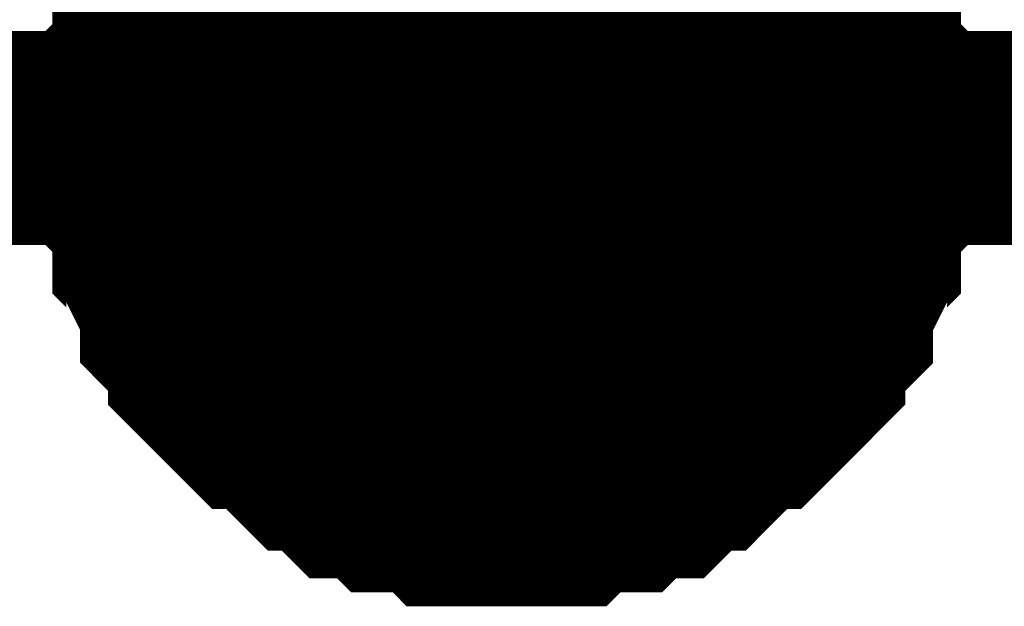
# Model space of a CAD drawing. Header units: inches. Extents: x 0 to 292, y 0 to 193.
# Tile 105 of 256: x 53.209 to 54.59, y 128.881 to 129.704. Entities that reach past the tile are written whole.
import ezdxf

# ---------------------------------------------------------------- set-up
doc = ezdxf.new("R2010")
doc.units = ezdxf.units.IN
doc.layers.add('Sheet', color=255, linetype='Continuous')

msp = doc.modelspace()

# ---------------------------------------------------------------- linework, layer by layer
at = {"layer": 'Sheet'}
for points in [[(39.1623, 149.5163, 0.2997, 0.2997, 0), (47.287, 149.5163, 0.2997, 0.2997, 0), (47.287, 129.5379, 0.2997, 0.2997, 0), (53.892, 129.5379, 0.2997, 0.2997, 0), (74.4668, 129.5379, 0.2997, 0.2997, 0), (90.0343, 129.5379, 0.2997, 0.2997, 0), (138.9579, 129.5379, 0.2997, 0.2997, 0), (164.3452, 129.5379, 0.2997, 0.2997, 0), (184.9005, 129.5379, 0.2997, 0.2997, 0), (201.6566, 129.5379, 0.2997, 0.2997, 0), (223.2445, 129.5379, 0.2997, 0.2997, 0), (248.2811, 129.5379, 0.2997, 0.2997, 0), (264.8812, 129.5379, 0.2997, 0.2997, 0), (264.8812, 138.5234, 0.2997, 0.2997, 0)], [(53.892, 133.5921, 0.2997, 0.2997, 0), (53.892, 129.5379, 0.2997, 0.2997, 0)], [(53.3854, 129.5379, 0.2997, 0.2997, 0), (53.3854, 129.5574, 0.2997, 0.2997, 0), (53.3854, 129.5964, 0.2997, 0.2997, 0), (53.3854, 129.6159, 0.2997, 0.2997, 0), (53.4049, 129.6354, 0.2997, 0.2997, 0), (53.4049, 129.6549, 0.2997, 0.2997, 0), (53.4049, 129.6939, 0.2997, 0.2997, 0), (53.4244, 129.7134, 0.2997, 0.2997, 0), (53.4244, 129.7329, 0.2997, 0.2997, 0), (53.4439, 129.7524, 0.2997, 0.2997, 0), (53.4439, 129.7718, 0.2997, 0.2997, 0), (53.4633, 129.7913, 0.2997, 0.2997, 0), (53.4828, 129.8108, 0.2997, 0.2997, 0), (53.4828, 129.8303, 0.2997, 0.2997, 0), (53.5023, 129.8498, 0.2997, 0.2997, 0), (53.5218, 129.8693, 0.2997, 0.2997, 0)], [(53.3854, 129.5379, 0.2997, 0.2997, 0), (53.3854, 129.5574, 0.2997, 0.2997, 0), (53.3854, 129.5964, 0.2997, 0.2997, 0), (53.3854, 129.6159, 0.2997, 0.2997, 0), (53.4049, 129.6354, 0.2997, 0.2997, 0), (53.4049, 129.6549, 0.2997, 0.2997, 0), (53.4049, 129.6939, 0.2997, 0.2997, 0), (53.4244, 129.7134, 0.2997, 0.2997, 0), (53.4244, 129.7329, 0.2997, 0.2997, 0), (53.4439, 129.7524, 0.2997, 0.2997, 0), (53.4439, 129.7718, 0.2997, 0.2997, 0), (53.4633, 129.7913, 0.2997, 0.2997, 0), (53.4828, 129.8108, 0.2997, 0.2997, 0), (53.4828, 129.8303, 0.2997, 0.2997, 0), (53.5023, 129.8498, 0.2997, 0.2997, 0), (53.5218, 129.8693, 0.2997, 0.2997, 0)], [(53.3854, 129.5379, 0.2997, 0.2997, 0), (53.3854, 129.5574, 0.2997, 0.2997, 0), (53.3854, 129.5964, 0.2997, 0.2997, 0), (53.3854, 129.6159, 0.2997, 0.2997, 0), (53.4049, 129.6354, 0.2997, 0.2997, 0), (53.4049, 129.6549, 0.2997, 0.2997, 0), (53.4049, 129.6939, 0.2997, 0.2997, 0), (53.4244, 129.7134, 0.2997, 0.2997, 0), (53.4244, 129.7329, 0.2997, 0.2997, 0), (53.4439, 129.7524, 0.2997, 0.2997, 0), (53.4439, 129.7718, 0.2997, 0.2997, 0), (53.4633, 129.7913, 0.2997, 0.2997, 0), (53.4828, 129.8108, 0.2997, 0.2997, 0), (53.4828, 129.8303, 0.2997, 0.2997, 0), (53.5023, 129.8498, 0.2997, 0.2997, 0), (53.5218, 129.8693, 0.2997, 0.2997, 0)], [(53.3854, 129.5379, 0.2997, 0.2997, 0), (53.3854, 129.5574, 0.2997, 0.2997, 0), (53.3854, 129.5964, 0.2997, 0.2997, 0), (53.3854, 129.6159, 0.2997, 0.2997, 0), (53.4049, 129.6354, 0.2997, 0.2997, 0), (53.4049, 129.6549, 0.2997, 0.2997, 0), (53.4049, 129.6939, 0.2997, 0.2997, 0), (53.4244, 129.7134, 0.2997, 0.2997, 0), (53.4244, 129.7329, 0.2997, 0.2997, 0), (53.4439, 129.7524, 0.2997, 0.2997, 0), (53.4439, 129.7718, 0.2997, 0.2997, 0), (53.4633, 129.7913, 0.2997, 0.2997, 0), (53.4828, 129.8108, 0.2997, 0.2997, 0), (53.4828, 129.8303, 0.2997, 0.2997, 0), (53.5023, 129.8498, 0.2997, 0.2997, 0), (53.5218, 129.8693, 0.2997, 0.2997, 0)], [(54.2622, 129.8693, 0.2997, 0.2997, 0), (54.2817, 129.8498, 0.2997, 0.2997, 0), (54.3011, 129.8303, 0.2997, 0.2997, 0), (54.3011, 129.8108, 0.2997, 0.2997, 0), (54.3206, 129.7913, 0.2997, 0.2997, 0), (54.3401, 129.7718, 0.2997, 0.2997, 0), (54.3401, 129.7524, 0.2997, 0.2997, 0), (54.3596, 129.7329, 0.2997, 0.2997, 0), (54.3596, 129.7134, 0.2997, 0.2997, 0), (54.3791, 129.6939, 0.2997, 0.2997, 0), (54.3791, 129.6549, 0.2997, 0.2997, 0), (54.3791, 129.6354, 0.2997, 0.2997, 0), (54.3986, 129.6159, 0.2997, 0.2997, 0), (54.3986, 129.5964, 0.2997, 0.2997, 0), (54.3986, 129.5574, 0.2997, 0.2997, 0), (54.3986, 129.5379, 0.2997, 0.2997, 0)], [(54.2622, 129.8693, 0.2997, 0.2997, 0), (54.2817, 129.8498, 0.2997, 0.2997, 0), (54.3011, 129.8303, 0.2997, 0.2997, 0), (54.3011, 129.8108, 0.2997, 0.2997, 0), (54.3206, 129.7913, 0.2997, 0.2997, 0), (54.3401, 129.7718, 0.2997, 0.2997, 0), (54.3401, 129.7524, 0.2997, 0.2997, 0), (54.3596, 129.7329, 0.2997, 0.2997, 0), (54.3596, 129.7134, 0.2997, 0.2997, 0), (54.3791, 129.6939, 0.2997, 0.2997, 0), (54.3791, 129.6549, 0.2997, 0.2997, 0), (54.3791, 129.6354, 0.2997, 0.2997, 0), (54.3986, 129.6159, 0.2997, 0.2997, 0), (54.3986, 129.5964, 0.2997, 0.2997, 0), (54.3986, 129.5574, 0.2997, 0.2997, 0), (54.3986, 129.5379, 0.2997, 0.2997, 0)], [(54.2622, 129.8693, 0.2997, 0.2997, 0), (54.2817, 129.8498, 0.2997, 0.2997, 0), (54.3011, 129.8303, 0.2997, 0.2997, 0), (54.3011, 129.8108, 0.2997, 0.2997, 0), (54.3206, 129.7913, 0.2997, 0.2997, 0), (54.3401, 129.7718, 0.2997, 0.2997, 0), (54.3401, 129.7524, 0.2997, 0.2997, 0), (54.3596, 129.7329, 0.2997, 0.2997, 0), (54.3596, 129.7134, 0.2997, 0.2997, 0), (54.3791, 129.6939, 0.2997, 0.2997, 0), (54.3791, 129.6549, 0.2997, 0.2997, 0), (54.3791, 129.6354, 0.2997, 0.2997, 0), (54.3986, 129.6159, 0.2997, 0.2997, 0), (54.3986, 129.5964, 0.2997, 0.2997, 0), (54.3986, 129.5574, 0.2997, 0.2997, 0), (54.3986, 129.5379, 0.2997, 0.2997, 0)], [(54.2622, 129.8693, 0.2997, 0.2997, 0), (54.2817, 129.8498, 0.2997, 0.2997, 0), (54.3011, 129.8303, 0.2997, 0.2997, 0), (54.3011, 129.8108, 0.2997, 0.2997, 0), (54.3206, 129.7913, 0.2997, 0.2997, 0), (54.3401, 129.7718, 0.2997, 0.2997, 0), (54.3401, 129.7524, 0.2997, 0.2997, 0), (54.3596, 129.7329, 0.2997, 0.2997, 0), (54.3596, 129.7134, 0.2997, 0.2997, 0), (54.3791, 129.6939, 0.2997, 0.2997, 0), (54.3791, 129.6549, 0.2997, 0.2997, 0), (54.3791, 129.6354, 0.2997, 0.2997, 0), (54.3986, 129.6159, 0.2997, 0.2997, 0), (54.3986, 129.5964, 0.2997, 0.2997, 0), (54.3986, 129.5574, 0.2997, 0.2997, 0), (54.3986, 129.5379, 0.2997, 0.2997, 0)], [(53.3854, 129.5379, 0.0991, 0.0991, 0), (53.3854, 129.5574, 0.0991, 0.0991, 0), (53.3854, 129.5964, 0.0991, 0.0991, 0), (53.3854, 129.6159, 0.0991, 0.0991, 0), (53.4049, 129.6354, 0.0991, 0.0991, 0), (53.4049, 129.6549, 0.0991, 0.0991, 0), (53.4049, 129.6939, 0.0991, 0.0991, 0), (53.4244, 129.7134, 0.0991, 0.0991, 0), (53.4244, 129.7329, 0.0991, 0.0991, 0), (53.4439, 129.7524, 0.0991, 0.0991, 0), (53.4439, 129.7718, 0.0991, 0.0991, 0)], [(53.3854, 129.5379, 0.0991, 0.0991, 0), (53.3854, 129.5574, 0.0991, 0.0991, 0), (53.3854, 129.5964, 0.0991, 0.0991, 0), (53.3854, 129.6159, 0.0991, 0.0991, 0), (53.4049, 129.6354, 0.0991, 0.0991, 0), (53.4049, 129.6549, 0.0991, 0.0991, 0), (53.4049, 129.6939, 0.0991, 0.0991, 0), (53.4244, 129.7134, 0.0991, 0.0991, 0), (53.4244, 129.7329, 0.0991, 0.0991, 0), (53.4439, 129.7524, 0.0991, 0.0991, 0), (53.4439, 129.7718, 0.0991, 0.0991, 0)], [(53.3854, 129.5379, 0.0991, 0.0991, 0), (53.3854, 129.5574, 0.0991, 0.0991, 0), (53.3854, 129.5964, 0.0991, 0.0991, 0), (53.3854, 129.6159, 0.0991, 0.0991, 0), (53.4049, 129.6354, 0.0991, 0.0991, 0), (53.4049, 129.6549, 0.0991, 0.0991, 0), (53.4049, 129.6939, 0.0991, 0.0991, 0), (53.4244, 129.7134, 0.0991, 0.0991, 0), (53.4244, 129.7329, 0.0991, 0.0991, 0), (53.4439, 129.7524, 0.0991, 0.0991, 0), (53.4439, 129.7718, 0.0991, 0.0991, 0)], [(53.3854, 129.5379, 0.0991, 0.0991, 0), (53.3854, 129.5574, 0.0991, 0.0991, 0), (53.3854, 129.5964, 0.0991, 0.0991, 0), (53.3854, 129.6159, 0.0991, 0.0991, 0), (53.4049, 129.6354, 0.0991, 0.0991, 0), (53.4049, 129.6549, 0.0991, 0.0991, 0), (53.4049, 129.6939, 0.0991, 0.0991, 0), (53.4244, 129.7134, 0.0991, 0.0991, 0), (53.4244, 129.7329, 0.0991, 0.0991, 0), (53.4439, 129.7524, 0.0991, 0.0991, 0), (53.4439, 129.7718, 0.0991, 0.0991, 0)], [(54.3401, 129.7718, 0.0991, 0.0991, 0), (54.3401, 129.7524, 0.0991, 0.0991, 0), (54.3596, 129.7329, 0.0991, 0.0991, 0), (54.3596, 129.7134, 0.0991, 0.0991, 0), (54.3791, 129.6939, 0.0991, 0.0991, 0), (54.3791, 129.6549, 0.0991, 0.0991, 0), (54.3791, 129.6354, 0.0991, 0.0991, 0), (54.3986, 129.6159, 0.0991, 0.0991, 0), (54.3986, 129.5964, 0.0991, 0.0991, 0), (54.3986, 129.5574, 0.0991, 0.0991, 0), (54.3986, 129.5379, 0.0991, 0.0991, 0)], [(54.3401, 129.7718, 0.0991, 0.0991, 0), (54.3401, 129.7524, 0.0991, 0.0991, 0), (54.3596, 129.7329, 0.0991, 0.0991, 0), (54.3596, 129.7134, 0.0991, 0.0991, 0), (54.3791, 129.6939, 0.0991, 0.0991, 0), (54.3791, 129.6549, 0.0991, 0.0991, 0), (54.3791, 129.6354, 0.0991, 0.0991, 0), (54.3986, 129.6159, 0.0991, 0.0991, 0), (54.3986, 129.5964, 0.0991, 0.0991, 0), (54.3986, 129.5574, 0.0991, 0.0991, 0), (54.3986, 129.5379, 0.0991, 0.0991, 0)], [(54.3401, 129.7718, 0.0991, 0.0991, 0), (54.3401, 129.7524, 0.0991, 0.0991, 0), (54.3596, 129.7329, 0.0991, 0.0991, 0), (54.3596, 129.7134, 0.0991, 0.0991, 0), (54.3791, 129.6939, 0.0991, 0.0991, 0), (54.3791, 129.6549, 0.0991, 0.0991, 0), (54.3791, 129.6354, 0.0991, 0.0991, 0), (54.3986, 129.6159, 0.0991, 0.0991, 0), (54.3986, 129.5964, 0.0991, 0.0991, 0), (54.3986, 129.5574, 0.0991, 0.0991, 0), (54.3986, 129.5379, 0.0991, 0.0991, 0)], [(54.3401, 129.7718, 0.0991, 0.0991, 0), (54.3401, 129.7524, 0.0991, 0.0991, 0), (54.3596, 129.7329, 0.0991, 0.0991, 0), (54.3596, 129.7134, 0.0991, 0.0991, 0), (54.3791, 129.6939, 0.0991, 0.0991, 0), (54.3791, 129.6549, 0.0991, 0.0991, 0), (54.3791, 129.6354, 0.0991, 0.0991, 0), (54.3986, 129.6159, 0.0991, 0.0991, 0), (54.3986, 129.5964, 0.0991, 0.0991, 0), (54.3986, 129.5574, 0.0991, 0.0991, 0), (54.3986, 129.5379, 0.0991, 0.0991, 0)], [(53.892, 129.0312, 0.2997, 0.2997, 0), (53.8725, 129.0312, 0.2997, 0.2997, 0), (53.8335, 129.0312, 0.2997, 0.2997, 0), (53.814, 129.0312, 0.2997, 0.2997, 0), (53.7946, 129.0507, 0.2997, 0.2997, 0), (53.7751, 129.0507, 0.2997, 0.2997, 0), (53.7361, 129.0507, 0.2997, 0.2997, 0), (53.7166, 129.0702, 0.2997, 0.2997, 0), (53.6971, 129.0702, 0.2997, 0.2997, 0), (53.6777, 129.0702, 0.2997, 0.2997, 0), (53.6582, 129.0897, 0.2997, 0.2997, 0), (53.6387, 129.1091, 0.2997, 0.2997, 0), (53.6192, 129.1091, 0.2997, 0.2997, 0), (53.5997, 129.1286, 0.2997, 0.2997, 0), (53.5802, 129.1481, 0.2997, 0.2997, 0), (53.5608, 129.1676, 0.2997, 0.2997, 0), (53.5413, 129.1676, 0.2997, 0.2997, 0), (53.5218, 129.1871, 0.2997, 0.2997, 0), (53.5023, 129.2066, 0.2997, 0.2997, 0), (53.4828, 129.2261, 0.2997, 0.2997, 0), (53.4828, 129.2456, 0.2997, 0.2997, 0), (53.4633, 129.2651, 0.2997, 0.2997, 0), (53.4439, 129.2846, 0.2997, 0.2997, 0), (53.4439, 129.3041, 0.2997, 0.2997, 0), (53.4244, 129.343, 0.2997, 0.2997, 0), (53.4244, 129.3625, 0.2997, 0.2997, 0), (53.4049, 129.382, 0.2997, 0.2997, 0), (53.4049, 129.4015, 0.2997, 0.2997, 0), (53.4049, 129.4405, 0.2997, 0.2997, 0), (53.3854, 129.46, 0.2997, 0.2997, 0), (53.3854, 129.4795, 0.2997, 0.2997, 0), (53.3854, 129.5185, 0.2997, 0.2997, 0), (53.3854, 129.5379, 0.2997, 0.2997, 0)], [(53.3854, 129.5379, 0.2997, 0.2997, 0), (53.3854, 129.5379, 0.2997, 0.2997, 0)], [(53.892, 129.0312, 0.2997, 0.2997, 0), (53.8725, 129.0312, 0.2997, 0.2997, 0), (53.8335, 129.0312, 0.2997, 0.2997, 0), (53.814, 129.0312, 0.2997, 0.2997, 0), (53.7946, 129.0507, 0.2997, 0.2997, 0), (53.7751, 129.0507, 0.2997, 0.2997, 0), (53.7361, 129.0507, 0.2997, 0.2997, 0), (53.7166, 129.0702, 0.2997, 0.2997, 0), (53.6971, 129.0702, 0.2997, 0.2997, 0), (53.6777, 129.0702, 0.2997, 0.2997, 0), (53.6582, 129.0897, 0.2997, 0.2997, 0), (53.6387, 129.1091, 0.2997, 0.2997, 0), (53.6192, 129.1091, 0.2997, 0.2997, 0), (53.5997, 129.1286, 0.2997, 0.2997, 0), (53.5802, 129.1481, 0.2997, 0.2997, 0), (53.5608, 129.1676, 0.2997, 0.2997, 0), (53.5413, 129.1676, 0.2997, 0.2997, 0), (53.5218, 129.1871, 0.2997, 0.2997, 0), (53.5023, 129.2066, 0.2997, 0.2997, 0), (53.4828, 129.2261, 0.2997, 0.2997, 0), (53.4828, 129.2456, 0.2997, 0.2997, 0), (53.4633, 129.2651, 0.2997, 0.2997, 0), (53.4439, 129.2846, 0.2997, 0.2997, 0), (53.4439, 129.3041, 0.2997, 0.2997, 0), (53.4244, 129.343, 0.2997, 0.2997, 0), (53.4244, 129.3625, 0.2997, 0.2997, 0), (53.4049, 129.382, 0.2997, 0.2997, 0), (53.4049, 129.4015, 0.2997, 0.2997, 0), (53.4049, 129.4405, 0.2997, 0.2997, 0), (53.3854, 129.46, 0.2997, 0.2997, 0), (53.3854, 129.4795, 0.2997, 0.2997, 0), (53.3854, 129.5185, 0.2997, 0.2997, 0), (53.3854, 129.5379, 0.2997, 0.2997, 0)], [(53.3854, 129.5379, 0.2997, 0.2997, 0), (53.3854, 129.5379, 0.2997, 0.2997, 0)], [(53.892, 129.0312, 0.2997, 0.2997, 0), (53.8725, 129.0312, 0.2997, 0.2997, 0), (53.8335, 129.0312, 0.2997, 0.2997, 0), (53.814, 129.0312, 0.2997, 0.2997, 0), (53.7946, 129.0507, 0.2997, 0.2997, 0), (53.7751, 129.0507, 0.2997, 0.2997, 0), (53.7361, 129.0507, 0.2997, 0.2997, 0), (53.7166, 129.0702, 0.2997, 0.2997, 0), (53.6971, 129.0702, 0.2997, 0.2997, 0), (53.6777, 129.0702, 0.2997, 0.2997, 0), (53.6582, 129.0897, 0.2997, 0.2997, 0), (53.6387, 129.1091, 0.2997, 0.2997, 0), (53.6192, 129.1091, 0.2997, 0.2997, 0), (53.5997, 129.1286, 0.2997, 0.2997, 0), (53.5802, 129.1481, 0.2997, 0.2997, 0), (53.5608, 129.1676, 0.2997, 0.2997, 0), (53.5413, 129.1676, 0.2997, 0.2997, 0), (53.5218, 129.1871, 0.2997, 0.2997, 0), (53.5023, 129.2066, 0.2997, 0.2997, 0), (53.4828, 129.2261, 0.2997, 0.2997, 0), (53.4828, 129.2456, 0.2997, 0.2997, 0), (53.4633, 129.2651, 0.2997, 0.2997, 0), (53.4439, 129.2846, 0.2997, 0.2997, 0), (53.4439, 129.3041, 0.2997, 0.2997, 0), (53.4244, 129.343, 0.2997, 0.2997, 0), (53.4244, 129.3625, 0.2997, 0.2997, 0), (53.4049, 129.382, 0.2997, 0.2997, 0), (53.4049, 129.4015, 0.2997, 0.2997, 0), (53.4049, 129.4405, 0.2997, 0.2997, 0), (53.3854, 129.46, 0.2997, 0.2997, 0), (53.3854, 129.4795, 0.2997, 0.2997, 0), (53.3854, 129.5185, 0.2997, 0.2997, 0), (53.3854, 129.5379, 0.2997, 0.2997, 0)], [(53.3854, 129.5379, 0.2997, 0.2997, 0), (53.3854, 129.5379, 0.2997, 0.2997, 0)], [(53.892, 129.0312, 0.2997, 0.2997, 0), (53.8725, 129.0312, 0.2997, 0.2997, 0), (53.8335, 129.0312, 0.2997, 0.2997, 0), (53.814, 129.0312, 0.2997, 0.2997, 0), (53.7946, 129.0507, 0.2997, 0.2997, 0), (53.7751, 129.0507, 0.2997, 0.2997, 0), (53.7361, 129.0507, 0.2997, 0.2997, 0), (53.7166, 129.0702, 0.2997, 0.2997, 0), (53.6971, 129.0702, 0.2997, 0.2997, 0), (53.6777, 129.0702, 0.2997, 0.2997, 0), (53.6582, 129.0897, 0.2997, 0.2997, 0), (53.6387, 129.1091, 0.2997, 0.2997, 0), (53.6192, 129.1091, 0.2997, 0.2997, 0), (53.5997, 129.1286, 0.2997, 0.2997, 0), (53.5802, 129.1481, 0.2997, 0.2997, 0), (53.5608, 129.1676, 0.2997, 0.2997, 0), (53.5413, 129.1676, 0.2997, 0.2997, 0), (53.5218, 129.1871, 0.2997, 0.2997, 0), (53.5023, 129.2066, 0.2997, 0.2997, 0), (53.4828, 129.2261, 0.2997, 0.2997, 0), (53.4828, 129.2456, 0.2997, 0.2997, 0), (53.4633, 129.2651, 0.2997, 0.2997, 0), (53.4439, 129.2846, 0.2997, 0.2997, 0), (53.4439, 129.3041, 0.2997, 0.2997, 0), (53.4244, 129.343, 0.2997, 0.2997, 0), (53.4244, 129.3625, 0.2997, 0.2997, 0), (53.4049, 129.382, 0.2997, 0.2997, 0), (53.4049, 129.4015, 0.2997, 0.2997, 0), (53.4049, 129.4405, 0.2997, 0.2997, 0), (53.3854, 129.46, 0.2997, 0.2997, 0), (53.3854, 129.4795, 0.2997, 0.2997, 0), (53.3854, 129.5185, 0.2997, 0.2997, 0), (53.3854, 129.5379, 0.2997, 0.2997, 0)], [(53.3854, 129.5379, 0.2997, 0.2997, 0), (53.3854, 129.5379, 0.2997, 0.2997, 0)], [(54.3986, 129.5379, 0.2997, 0.2997, 0), (54.3986, 129.5185, 0.2997, 0.2997, 0), (54.3986, 129.4795, 0.2997, 0.2997, 0), (54.3986, 129.46, 0.2997, 0.2997, 0), (54.3791, 129.4405, 0.2997, 0.2997, 0), (54.3791, 129.4015, 0.2997, 0.2997, 0), (54.3791, 129.382, 0.2997, 0.2997, 0), (54.3596, 129.3625, 0.2997, 0.2997, 0), (54.3596, 129.343, 0.2997, 0.2997, 0), (54.3401, 129.3041, 0.2997, 0.2997, 0), (54.3401, 129.2846, 0.2997, 0.2997, 0), (54.3206, 129.2651, 0.2997, 0.2997, 0), (54.3011, 129.2456, 0.2997, 0.2997, 0), (54.3011, 129.2261, 0.2997, 0.2997, 0), (54.2817, 129.2066, 0.2997, 0.2997, 0), (54.2622, 129.1871, 0.2997, 0.2997, 0), (54.2427, 129.1676, 0.2997, 0.2997, 0), (54.2232, 129.1676, 0.2997, 0.2997, 0), (54.2037, 129.1481, 0.2997, 0.2997, 0), (54.1842, 129.1286, 0.2997, 0.2997, 0), (54.1648, 129.1091, 0.2997, 0.2997, 0), (54.1453, 129.1091, 0.2997, 0.2997, 0), (54.1258, 129.0897, 0.2997, 0.2997, 0), (54.1063, 129.0702, 0.2997, 0.2997, 0), (54.0868, 129.0702, 0.2997, 0.2997, 0), (54.0673, 129.0702, 0.2997, 0.2997, 0), (54.0479, 129.0507, 0.2997, 0.2997, 0), (54.0089, 129.0507, 0.2997, 0.2997, 0), (53.9894, 129.0507, 0.2997, 0.2997, 0), (53.9699, 129.0312, 0.2997, 0.2997, 0), (53.9504, 129.0312, 0.2997, 0.2997, 0), (53.9115, 129.0312, 0.2997, 0.2997, 0), (53.892, 129.0312, 0.2997, 0.2997, 0)], [(54.3986, 129.5379, 0.2997, 0.2997, 0), (54.3986, 129.5185, 0.2997, 0.2997, 0), (54.3986, 129.4795, 0.2997, 0.2997, 0), (54.3986, 129.46, 0.2997, 0.2997, 0), (54.3791, 129.4405, 0.2997, 0.2997, 0), (54.3791, 129.4015, 0.2997, 0.2997, 0), (54.3791, 129.382, 0.2997, 0.2997, 0), (54.3596, 129.3625, 0.2997, 0.2997, 0), (54.3596, 129.343, 0.2997, 0.2997, 0), (54.3401, 129.3041, 0.2997, 0.2997, 0), (54.3401, 129.2846, 0.2997, 0.2997, 0), (54.3206, 129.2651, 0.2997, 0.2997, 0), (54.3011, 129.2456, 0.2997, 0.2997, 0), (54.3011, 129.2261, 0.2997, 0.2997, 0), (54.2817, 129.2066, 0.2997, 0.2997, 0), (54.2622, 129.1871, 0.2997, 0.2997, 0), (54.2427, 129.1676, 0.2997, 0.2997, 0), (54.2232, 129.1676, 0.2997, 0.2997, 0), (54.2037, 129.1481, 0.2997, 0.2997, 0), (54.1842, 129.1286, 0.2997, 0.2997, 0), (54.1648, 129.1091, 0.2997, 0.2997, 0), (54.1453, 129.1091, 0.2997, 0.2997, 0), (54.1258, 129.0897, 0.2997, 0.2997, 0), (54.1063, 129.0702, 0.2997, 0.2997, 0), (54.0868, 129.0702, 0.2997, 0.2997, 0), (54.0673, 129.0702, 0.2997, 0.2997, 0), (54.0479, 129.0507, 0.2997, 0.2997, 0), (54.0089, 129.0507, 0.2997, 0.2997, 0), (53.9894, 129.0507, 0.2997, 0.2997, 0), (53.9699, 129.0312, 0.2997, 0.2997, 0), (53.9504, 129.0312, 0.2997, 0.2997, 0), (53.9115, 129.0312, 0.2997, 0.2997, 0), (53.892, 129.0312, 0.2997, 0.2997, 0)], [(54.3986, 129.5379, 0.2997, 0.2997, 0), (54.3986, 129.5185, 0.2997, 0.2997, 0), (54.3986, 129.4795, 0.2997, 0.2997, 0), (54.3986, 129.46, 0.2997, 0.2997, 0), (54.3791, 129.4405, 0.2997, 0.2997, 0), (54.3791, 129.4015, 0.2997, 0.2997, 0), (54.3791, 129.382, 0.2997, 0.2997, 0), (54.3596, 129.3625, 0.2997, 0.2997, 0), (54.3596, 129.343, 0.2997, 0.2997, 0), (54.3401, 129.3041, 0.2997, 0.2997, 0), (54.3401, 129.2846, 0.2997, 0.2997, 0), (54.3206, 129.2651, 0.2997, 0.2997, 0), (54.3011, 129.2456, 0.2997, 0.2997, 0), (54.3011, 129.2261, 0.2997, 0.2997, 0), (54.2817, 129.2066, 0.2997, 0.2997, 0), (54.2622, 129.1871, 0.2997, 0.2997, 0), (54.2427, 129.1676, 0.2997, 0.2997, 0), (54.2232, 129.1676, 0.2997, 0.2997, 0), (54.2037, 129.1481, 0.2997, 0.2997, 0), (54.1842, 129.1286, 0.2997, 0.2997, 0), (54.1648, 129.1091, 0.2997, 0.2997, 0), (54.1453, 129.1091, 0.2997, 0.2997, 0), (54.1258, 129.0897, 0.2997, 0.2997, 0), (54.1063, 129.0702, 0.2997, 0.2997, 0), (54.0868, 129.0702, 0.2997, 0.2997, 0), (54.0673, 129.0702, 0.2997, 0.2997, 0), (54.0479, 129.0507, 0.2997, 0.2997, 0), (54.0089, 129.0507, 0.2997, 0.2997, 0), (53.9894, 129.0507, 0.2997, 0.2997, 0), (53.9699, 129.0312, 0.2997, 0.2997, 0), (53.9504, 129.0312, 0.2997, 0.2997, 0), (53.9115, 129.0312, 0.2997, 0.2997, 0), (53.892, 129.0312, 0.2997, 0.2997, 0)], [(54.3986, 129.5379, 0.2997, 0.2997, 0), (54.3986, 129.5185, 0.2997, 0.2997, 0), (54.3986, 129.4795, 0.2997, 0.2997, 0), (54.3986, 129.46, 0.2997, 0.2997, 0), (54.3791, 129.4405, 0.2997, 0.2997, 0), (54.3791, 129.4015, 0.2997, 0.2997, 0), (54.3791, 129.382, 0.2997, 0.2997, 0), (54.3596, 129.3625, 0.2997, 0.2997, 0), (54.3596, 129.343, 0.2997, 0.2997, 0), (54.3401, 129.3041, 0.2997, 0.2997, 0), (54.3401, 129.2846, 0.2997, 0.2997, 0), (54.3206, 129.2651, 0.2997, 0.2997, 0), (54.3011, 129.2456, 0.2997, 0.2997, 0), (54.3011, 129.2261, 0.2997, 0.2997, 0), (54.2817, 129.2066, 0.2997, 0.2997, 0), (54.2622, 129.1871, 0.2997, 0.2997, 0), (54.2427, 129.1676, 0.2997, 0.2997, 0), (54.2232, 129.1676, 0.2997, 0.2997, 0), (54.2037, 129.1481, 0.2997, 0.2997, 0), (54.1842, 129.1286, 0.2997, 0.2997, 0), (54.1648, 129.1091, 0.2997, 0.2997, 0), (54.1453, 129.1091, 0.2997, 0.2997, 0), (54.1258, 129.0897, 0.2997, 0.2997, 0), (54.1063, 129.0702, 0.2997, 0.2997, 0), (54.0868, 129.0702, 0.2997, 0.2997, 0), (54.0673, 129.0702, 0.2997, 0.2997, 0), (54.0479, 129.0507, 0.2997, 0.2997, 0), (54.0089, 129.0507, 0.2997, 0.2997, 0), (53.9894, 129.0507, 0.2997, 0.2997, 0), (53.9699, 129.0312, 0.2997, 0.2997, 0), (53.9504, 129.0312, 0.2997, 0.2997, 0), (53.9115, 129.0312, 0.2997, 0.2997, 0), (53.892, 129.0312, 0.2997, 0.2997, 0)], [(54.3986, 129.5379, 0.2997, 0.2997, 0), (54.3986, 129.5379, 0.2997, 0.2997, 0), (54.3986, 129.5379, 0.2997, 0.2997, 0), (54.3986, 129.5379, 0.2997, 0.2997, 0), (54.3986, 129.5379, 0.2997, 0.2997, 0), (54.3986, 129.5379, 0.2997, 0.2997, 0), (54.3986, 129.5379, 0.2997, 0.2997, 0), (54.3986, 129.5379, 0.2997, 0.2997, 0), (54.3986, 129.5379, 0.2997, 0.2997, 0), (54.3986, 129.5379, 0.2997, 0.2997, 0), (54.3986, 129.5379, 0.2997, 0.2997, 0), (54.3986, 129.5379, 0.2997, 0.2997, 0), (54.3986, 129.5379, 0.2997, 0.2997, 0), (54.3986, 129.5379, 0.2997, 0.2997, 0), (54.3986, 129.5379, 0.2997, 0.2997, 0), (54.3986, 129.5379, 0.2997, 0.2997, 0), (54.3986, 129.5379, 0.2997, 0.2997, 0), (54.3986, 129.5379, 0.2997, 0.2997, 0), (54.3986, 129.5379, 0.2997, 0.2997, 0), (54.3986, 129.5379, 0.2997, 0.2997, 0), (54.3986, 129.5379, 0.2997, 0.2997, 0), (54.3986, 129.5379, 0.2997, 0.2997, 0), (54.3986, 129.5379, 0.2997, 0.2997, 0), (54.3986, 129.5379, 0.2997, 0.2997, 0), (54.3986, 129.5379, 0.2997, 0.2997, 0), (54.3986, 129.5379, 0.2997, 0.2997, 0), (54.3986, 129.5379, 0.2997, 0.2997, 0), (54.3986, 129.5379, 0.2997, 0.2997, 0), (54.3986, 129.5379, 0.2997, 0.2997, 0), (54.3986, 129.5379, 0.2997, 0.2997, 0), (54.3986, 129.5379, 0.2997, 0.2997, 0), (54.3986, 129.5379, 0.2997, 0.2997, 0), (54.3986, 129.5379, 0.2997, 0.2997, 0)], [(54.3986, 129.5379, 0.2997, 0.2997, 0), (54.3986, 129.5379, 0.2997, 0.2997, 0)], [(54.3986, 129.5379, 0.2997, 0.2997, 0), (54.3986, 129.5379, 0.2997, 0.2997, 0), (54.3986, 129.5379, 0.2997, 0.2997, 0), (54.3986, 129.5379, 0.2997, 0.2997, 0), (54.3986, 129.5379, 0.2997, 0.2997, 0), (54.3986, 129.5379, 0.2997, 0.2997, 0), (54.3986, 129.5379, 0.2997, 0.2997, 0), (54.3986, 129.5379, 0.2997, 0.2997, 0), (54.3986, 129.5379, 0.2997, 0.2997, 0), (54.3986, 129.5379, 0.2997, 0.2997, 0), (54.3986, 129.5379, 0.2997, 0.2997, 0), (54.3986, 129.5379, 0.2997, 0.2997, 0), (54.3986, 129.5379, 0.2997, 0.2997, 0), (54.3986, 129.5379, 0.2997, 0.2997, 0), (54.3986, 129.5379, 0.2997, 0.2997, 0), (54.3986, 129.5379, 0.2997, 0.2997, 0), (54.3986, 129.5379, 0.2997, 0.2997, 0), (54.3986, 129.5379, 0.2997, 0.2997, 0), (54.3986, 129.5379, 0.2997, 0.2997, 0), (54.3986, 129.5379, 0.2997, 0.2997, 0), (54.3986, 129.5379, 0.2997, 0.2997, 0), (54.3986, 129.5379, 0.2997, 0.2997, 0), (54.3986, 129.5379, 0.2997, 0.2997, 0), (54.3986, 129.5379, 0.2997, 0.2997, 0), (54.3986, 129.5379, 0.2997, 0.2997, 0), (54.3986, 129.5379, 0.2997, 0.2997, 0), (54.3986, 129.5379, 0.2997, 0.2997, 0), (54.3986, 129.5379, 0.2997, 0.2997, 0), (54.3986, 129.5379, 0.2997, 0.2997, 0), (54.3986, 129.5379, 0.2997, 0.2997, 0), (54.3986, 129.5379, 0.2997, 0.2997, 0), (54.3986, 129.5379, 0.2997, 0.2997, 0), (54.3986, 129.5379, 0.2997, 0.2997, 0)], [(54.3986, 129.5379, 0.2997, 0.2997, 0), (54.3986, 129.5379, 0.2997, 0.2997, 0)], [(54.3986, 129.5379, 0.2997, 0.2997, 0), (54.3986, 129.5379, 0.2997, 0.2997, 0), (54.3986, 129.5379, 0.2997, 0.2997, 0), (54.3986, 129.5379, 0.2997, 0.2997, 0), (54.3986, 129.5379, 0.2997, 0.2997, 0), (54.3986, 129.5379, 0.2997, 0.2997, 0), (54.3986, 129.5379, 0.2997, 0.2997, 0), (54.3986, 129.5379, 0.2997, 0.2997, 0), (54.3986, 129.5379, 0.2997, 0.2997, 0), (54.3986, 129.5379, 0.2997, 0.2997, 0), (54.3986, 129.5379, 0.2997, 0.2997, 0), (54.3986, 129.5379, 0.2997, 0.2997, 0), (54.3986, 129.5379, 0.2997, 0.2997, 0), (54.3986, 129.5379, 0.2997, 0.2997, 0), (54.3986, 129.5379, 0.2997, 0.2997, 0), (54.3986, 129.5379, 0.2997, 0.2997, 0), (54.3986, 129.5379, 0.2997, 0.2997, 0), (54.3986, 129.5379, 0.2997, 0.2997, 0), (54.3986, 129.5379, 0.2997, 0.2997, 0), (54.3986, 129.5379, 0.2997, 0.2997, 0), (54.3986, 129.5379, 0.2997, 0.2997, 0), (54.3986, 129.5379, 0.2997, 0.2997, 0), (54.3986, 129.5379, 0.2997, 0.2997, 0), (54.3986, 129.5379, 0.2997, 0.2997, 0), (54.3986, 129.5379, 0.2997, 0.2997, 0), (54.3986, 129.5379, 0.2997, 0.2997, 0), (54.3986, 129.5379, 0.2997, 0.2997, 0), (54.3986, 129.5379, 0.2997, 0.2997, 0), (54.3986, 129.5379, 0.2997, 0.2997, 0), (54.3986, 129.5379, 0.2997, 0.2997, 0), (54.3986, 129.5379, 0.2997, 0.2997, 0), (54.3986, 129.5379, 0.2997, 0.2997, 0), (54.3986, 129.5379, 0.2997, 0.2997, 0)], [(54.3986, 129.5379, 0.2997, 0.2997, 0), (54.3986, 129.5379, 0.2997, 0.2997, 0)], [(54.3986, 129.5379, 0.2997, 0.2997, 0), (54.3986, 129.5379, 0.2997, 0.2997, 0), (54.3986, 129.5379, 0.2997, 0.2997, 0), (54.3986, 129.5379, 0.2997, 0.2997, 0), (54.3986, 129.5379, 0.2997, 0.2997, 0), (54.3986, 129.5379, 0.2997, 0.2997, 0), (54.3986, 129.5379, 0.2997, 0.2997, 0), (54.3986, 129.5379, 0.2997, 0.2997, 0), (54.3986, 129.5379, 0.2997, 0.2997, 0), (54.3986, 129.5379, 0.2997, 0.2997, 0), (54.3986, 129.5379, 0.2997, 0.2997, 0), (54.3986, 129.5379, 0.2997, 0.2997, 0), (54.3986, 129.5379, 0.2997, 0.2997, 0), (54.3986, 129.5379, 0.2997, 0.2997, 0), (54.3986, 129.5379, 0.2997, 0.2997, 0), (54.3986, 129.5379, 0.2997, 0.2997, 0), (54.3986, 129.5379, 0.2997, 0.2997, 0), (54.3986, 129.5379, 0.2997, 0.2997, 0), (54.3986, 129.5379, 0.2997, 0.2997, 0), (54.3986, 129.5379, 0.2997, 0.2997, 0), (54.3986, 129.5379, 0.2997, 0.2997, 0), (54.3986, 129.5379, 0.2997, 0.2997, 0), (54.3986, 129.5379, 0.2997, 0.2997, 0), (54.3986, 129.5379, 0.2997, 0.2997, 0), (54.3986, 129.5379, 0.2997, 0.2997, 0), (54.3986, 129.5379, 0.2997, 0.2997, 0), (54.3986, 129.5379, 0.2997, 0.2997, 0), (54.3986, 129.5379, 0.2997, 0.2997, 0), (54.3986, 129.5379, 0.2997, 0.2997, 0), (54.3986, 129.5379, 0.2997, 0.2997, 0), (54.3986, 129.5379, 0.2997, 0.2997, 0), (54.3986, 129.5379, 0.2997, 0.2997, 0), (54.3986, 129.5379, 0.2997, 0.2997, 0)], [(54.3986, 129.5379, 0.2997, 0.2997, 0), (54.3986, 129.5379, 0.2997, 0.2997, 0)], [(53.892, 129.0312, 0.0991, 0.0991, 0), (53.8725, 129.0312, 0.0991, 0.0991, 0), (53.8335, 129.0312, 0.0991, 0.0991, 0), (53.814, 129.0312, 0.0991, 0.0991, 0), (53.7946, 129.0507, 0.0991, 0.0991, 0), (53.7751, 129.0507, 0.0991, 0.0991, 0), (53.7361, 129.0507, 0.0991, 0.0991, 0), (53.7166, 129.0702, 0.0991, 0.0991, 0), (53.6971, 129.0702, 0.0991, 0.0991, 0), (53.6777, 129.0702, 0.0991, 0.0991, 0), (53.6582, 129.0897, 0.0991, 0.0991, 0), (53.6387, 129.1091, 0.0991, 0.0991, 0), (53.6192, 129.1091, 0.0991, 0.0991, 0), (53.5997, 129.1286, 0.0991, 0.0991, 0), (53.5802, 129.1481, 0.0991, 0.0991, 0), (53.5608, 129.1676, 0.0991, 0.0991, 0), (53.5413, 129.1676, 0.0991, 0.0991, 0), (53.5218, 129.1871, 0.0991, 0.0991, 0), (53.5023, 129.2066, 0.0991, 0.0991, 0), (53.4828, 129.2261, 0.0991, 0.0991, 0), (53.4828, 129.2456, 0.0991, 0.0991, 0), (53.4633, 129.2651, 0.0991, 0.0991, 0), (53.4439, 129.2846, 0.0991, 0.0991, 0), (53.4439, 129.3041, 0.0991, 0.0991, 0), (53.4244, 129.343, 0.0991, 0.0991, 0), (53.4244, 129.3625, 0.0991, 0.0991, 0), (53.4049, 129.382, 0.0991, 0.0991, 0), (53.4049, 129.4015, 0.0991, 0.0991, 0), (53.4049, 129.4405, 0.0991, 0.0991, 0), (53.3854, 129.46, 0.0991, 0.0991, 0), (53.3854, 129.4795, 0.0991, 0.0991, 0), (53.3854, 129.5185, 0.0991, 0.0991, 0), (53.3854, 129.5379, 0.0991, 0.0991, 0)], [(53.3854, 129.5379, 0.0991, 0.0991, 0), (53.3854, 129.5379, 0.0991, 0.0991, 0)], [(53.892, 129.0312, 0.0991, 0.0991, 0), (53.8725, 129.0312, 0.0991, 0.0991, 0), (53.8335, 129.0312, 0.0991, 0.0991, 0), (53.814, 129.0312, 0.0991, 0.0991, 0), (53.7946, 129.0507, 0.0991, 0.0991, 0), (53.7751, 129.0507, 0.0991, 0.0991, 0), (53.7361, 129.0507, 0.0991, 0.0991, 0), (53.7166, 129.0702, 0.0991, 0.0991, 0), (53.6971, 129.0702, 0.0991, 0.0991, 0), (53.6777, 129.0702, 0.0991, 0.0991, 0), (53.6582, 129.0897, 0.0991, 0.0991, 0), (53.6387, 129.1091, 0.0991, 0.0991, 0), (53.6192, 129.1091, 0.0991, 0.0991, 0), (53.5997, 129.1286, 0.0991, 0.0991, 0), (53.5802, 129.1481, 0.0991, 0.0991, 0), (53.5608, 129.1676, 0.0991, 0.0991, 0), (53.5413, 129.1676, 0.0991, 0.0991, 0), (53.5218, 129.1871, 0.0991, 0.0991, 0), (53.5023, 129.2066, 0.0991, 0.0991, 0), (53.4828, 129.2261, 0.0991, 0.0991, 0), (53.4828, 129.2456, 0.0991, 0.0991, 0), (53.4633, 129.2651, 0.0991, 0.0991, 0), (53.4439, 129.2846, 0.0991, 0.0991, 0), (53.4439, 129.3041, 0.0991, 0.0991, 0), (53.4244, 129.343, 0.0991, 0.0991, 0), (53.4244, 129.3625, 0.0991, 0.0991, 0), (53.4049, 129.382, 0.0991, 0.0991, 0), (53.4049, 129.4015, 0.0991, 0.0991, 0), (53.4049, 129.4405, 0.0991, 0.0991, 0), (53.3854, 129.46, 0.0991, 0.0991, 0), (53.3854, 129.4795, 0.0991, 0.0991, 0), (53.3854, 129.5185, 0.0991, 0.0991, 0), (53.3854, 129.5379, 0.0991, 0.0991, 0)], [(53.3854, 129.5379, 0.0991, 0.0991, 0), (53.3854, 129.5379, 0.0991, 0.0991, 0)], [(53.892, 129.0312, 0.0991, 0.0991, 0), (53.8725, 129.0312, 0.0991, 0.0991, 0), (53.8335, 129.0312, 0.0991, 0.0991, 0), (53.814, 129.0312, 0.0991, 0.0991, 0), (53.7946, 129.0507, 0.0991, 0.0991, 0), (53.7751, 129.0507, 0.0991, 0.0991, 0), (53.7361, 129.0507, 0.0991, 0.0991, 0), (53.7166, 129.0702, 0.0991, 0.0991, 0), (53.6971, 129.0702, 0.0991, 0.0991, 0), (53.6777, 129.0702, 0.0991, 0.0991, 0), (53.6582, 129.0897, 0.0991, 0.0991, 0), (53.6387, 129.1091, 0.0991, 0.0991, 0), (53.6192, 129.1091, 0.0991, 0.0991, 0), (53.5997, 129.1286, 0.0991, 0.0991, 0), (53.5802, 129.1481, 0.0991, 0.0991, 0), (53.5608, 129.1676, 0.0991, 0.0991, 0), (53.5413, 129.1676, 0.0991, 0.0991, 0), (53.5218, 129.1871, 0.0991, 0.0991, 0), (53.5023, 129.2066, 0.0991, 0.0991, 0), (53.4828, 129.2261, 0.0991, 0.0991, 0), (53.4828, 129.2456, 0.0991, 0.0991, 0), (53.4633, 129.2651, 0.0991, 0.0991, 0), (53.4439, 129.2846, 0.0991, 0.0991, 0), (53.4439, 129.3041, 0.0991, 0.0991, 0), (53.4244, 129.343, 0.0991, 0.0991, 0), (53.4244, 129.3625, 0.0991, 0.0991, 0), (53.4049, 129.382, 0.0991, 0.0991, 0), (53.4049, 129.4015, 0.0991, 0.0991, 0), (53.4049, 129.4405, 0.0991, 0.0991, 0), (53.3854, 129.46, 0.0991, 0.0991, 0), (53.3854, 129.4795, 0.0991, 0.0991, 0), (53.3854, 129.5185, 0.0991, 0.0991, 0), (53.3854, 129.5379, 0.0991, 0.0991, 0)], [(53.3854, 129.5379, 0.0991, 0.0991, 0), (53.3854, 129.5379, 0.0991, 0.0991, 0)], [(53.892, 129.0312, 0.0991, 0.0991, 0), (53.8725, 129.0312, 0.0991, 0.0991, 0), (53.8335, 129.0312, 0.0991, 0.0991, 0), (53.814, 129.0312, 0.0991, 0.0991, 0), (53.7946, 129.0507, 0.0991, 0.0991, 0), (53.7751, 129.0507, 0.0991, 0.0991, 0), (53.7361, 129.0507, 0.0991, 0.0991, 0), (53.7166, 129.0702, 0.0991, 0.0991, 0), (53.6971, 129.0702, 0.0991, 0.0991, 0), (53.6777, 129.0702, 0.0991, 0.0991, 0), (53.6582, 129.0897, 0.0991, 0.0991, 0), (53.6387, 129.1091, 0.0991, 0.0991, 0), (53.6192, 129.1091, 0.0991, 0.0991, 0), (53.5997, 129.1286, 0.0991, 0.0991, 0), (53.5802, 129.1481, 0.0991, 0.0991, 0), (53.5608, 129.1676, 0.0991, 0.0991, 0), (53.5413, 129.1676, 0.0991, 0.0991, 0), (53.5218, 129.1871, 0.0991, 0.0991, 0), (53.5023, 129.2066, 0.0991, 0.0991, 0), (53.4828, 129.2261, 0.0991, 0.0991, 0), (53.4828, 129.2456, 0.0991, 0.0991, 0), (53.4633, 129.2651, 0.0991, 0.0991, 0), (53.4439, 129.2846, 0.0991, 0.0991, 0), (53.4439, 129.3041, 0.0991, 0.0991, 0), (53.4244, 129.343, 0.0991, 0.0991, 0), (53.4244, 129.3625, 0.0991, 0.0991, 0), (53.4049, 129.382, 0.0991, 0.0991, 0), (53.4049, 129.4015, 0.0991, 0.0991, 0), (53.4049, 129.4405, 0.0991, 0.0991, 0), (53.3854, 129.46, 0.0991, 0.0991, 0), (53.3854, 129.4795, 0.0991, 0.0991, 0), (53.3854, 129.5185, 0.0991, 0.0991, 0), (53.3854, 129.5379, 0.0991, 0.0991, 0)], [(53.3854, 129.5379, 0.0991, 0.0991, 0), (53.3854, 129.5379, 0.0991, 0.0991, 0)], [(54.3986, 129.5379, 0.0991, 0.0991, 0), (54.3986, 129.5185, 0.0991, 0.0991, 0), (54.3986, 129.4795, 0.0991, 0.0991, 0), (54.3986, 129.46, 0.0991, 0.0991, 0), (54.3791, 129.4405, 0.0991, 0.0991, 0), (54.3791, 129.4015, 0.0991, 0.0991, 0), (54.3791, 129.382, 0.0991, 0.0991, 0), (54.3596, 129.3625, 0.0991, 0.0991, 0), (54.3596, 129.343, 0.0991, 0.0991, 0), (54.3401, 129.3041, 0.0991, 0.0991, 0), (54.3401, 129.2846, 0.0991, 0.0991, 0), (54.3206, 129.2651, 0.0991, 0.0991, 0), (54.3011, 129.2456, 0.0991, 0.0991, 0), (54.3011, 129.2261, 0.0991, 0.0991, 0), (54.2817, 129.2066, 0.0991, 0.0991, 0), (54.2622, 129.1871, 0.0991, 0.0991, 0), (54.2427, 129.1676, 0.0991, 0.0991, 0), (54.2232, 129.1676, 0.0991, 0.0991, 0), (54.2037, 129.1481, 0.0991, 0.0991, 0), (54.1842, 129.1286, 0.0991, 0.0991, 0), (54.1648, 129.1091, 0.0991, 0.0991, 0), (54.1453, 129.1091, 0.0991, 0.0991, 0), (54.1258, 129.0897, 0.0991, 0.0991, 0), (54.1063, 129.0702, 0.0991, 0.0991, 0), (54.0868, 129.0702, 0.0991, 0.0991, 0), (54.0673, 129.0702, 0.0991, 0.0991, 0), (54.0479, 129.0507, 0.0991, 0.0991, 0), (54.0089, 129.0507, 0.0991, 0.0991, 0), (53.9894, 129.0507, 0.0991, 0.0991, 0), (53.9699, 129.0312, 0.0991, 0.0991, 0), (53.9504, 129.0312, 0.0991, 0.0991, 0), (53.9115, 129.0312, 0.0991, 0.0991, 0), (53.892, 129.0312, 0.0991, 0.0991, 0)], [(54.3986, 129.5379, 0.0991, 0.0991, 0), (54.3986, 129.5185, 0.0991, 0.0991, 0), (54.3986, 129.4795, 0.0991, 0.0991, 0), (54.3986, 129.46, 0.0991, 0.0991, 0), (54.3791, 129.4405, 0.0991, 0.0991, 0), (54.3791, 129.4015, 0.0991, 0.0991, 0), (54.3791, 129.382, 0.0991, 0.0991, 0), (54.3596, 129.3625, 0.0991, 0.0991, 0), (54.3596, 129.343, 0.0991, 0.0991, 0), (54.3401, 129.3041, 0.0991, 0.0991, 0), (54.3401, 129.2846, 0.0991, 0.0991, 0), (54.3206, 129.2651, 0.0991, 0.0991, 0), (54.3011, 129.2456, 0.0991, 0.0991, 0), (54.3011, 129.2261, 0.0991, 0.0991, 0), (54.2817, 129.2066, 0.0991, 0.0991, 0), (54.2622, 129.1871, 0.0991, 0.0991, 0), (54.2427, 129.1676, 0.0991, 0.0991, 0), (54.2232, 129.1676, 0.0991, 0.0991, 0), (54.2037, 129.1481, 0.0991, 0.0991, 0), (54.1842, 129.1286, 0.0991, 0.0991, 0), (54.1648, 129.1091, 0.0991, 0.0991, 0), (54.1453, 129.1091, 0.0991, 0.0991, 0), (54.1258, 129.0897, 0.0991, 0.0991, 0), (54.1063, 129.0702, 0.0991, 0.0991, 0), (54.0868, 129.0702, 0.0991, 0.0991, 0), (54.0673, 129.0702, 0.0991, 0.0991, 0), (54.0479, 129.0507, 0.0991, 0.0991, 0), (54.0089, 129.0507, 0.0991, 0.0991, 0), (53.9894, 129.0507, 0.0991, 0.0991, 0), (53.9699, 129.0312, 0.0991, 0.0991, 0), (53.9504, 129.0312, 0.0991, 0.0991, 0), (53.9115, 129.0312, 0.0991, 0.0991, 0), (53.892, 129.0312, 0.0991, 0.0991, 0)], [(54.3986, 129.5379, 0.0991, 0.0991, 0), (54.3986, 129.5185, 0.0991, 0.0991, 0), (54.3986, 129.4795, 0.0991, 0.0991, 0), (54.3986, 129.46, 0.0991, 0.0991, 0), (54.3791, 129.4405, 0.0991, 0.0991, 0), (54.3791, 129.4015, 0.0991, 0.0991, 0), (54.3791, 129.382, 0.0991, 0.0991, 0), (54.3596, 129.3625, 0.0991, 0.0991, 0), (54.3596, 129.343, 0.0991, 0.0991, 0), (54.3401, 129.3041, 0.0991, 0.0991, 0), (54.3401, 129.2846, 0.0991, 0.0991, 0), (54.3206, 129.2651, 0.0991, 0.0991, 0), (54.3011, 129.2456, 0.0991, 0.0991, 0), (54.3011, 129.2261, 0.0991, 0.0991, 0), (54.2817, 129.2066, 0.0991, 0.0991, 0), (54.2622, 129.1871, 0.0991, 0.0991, 0), (54.2427, 129.1676, 0.0991, 0.0991, 0), (54.2232, 129.1676, 0.0991, 0.0991, 0), (54.2037, 129.1481, 0.0991, 0.0991, 0), (54.1842, 129.1286, 0.0991, 0.0991, 0), (54.1648, 129.1091, 0.0991, 0.0991, 0), (54.1453, 129.1091, 0.0991, 0.0991, 0), (54.1258, 129.0897, 0.0991, 0.0991, 0), (54.1063, 129.0702, 0.0991, 0.0991, 0), (54.0868, 129.0702, 0.0991, 0.0991, 0), (54.0673, 129.0702, 0.0991, 0.0991, 0), (54.0479, 129.0507, 0.0991, 0.0991, 0), (54.0089, 129.0507, 0.0991, 0.0991, 0), (53.9894, 129.0507, 0.0991, 0.0991, 0), (53.9699, 129.0312, 0.0991, 0.0991, 0), (53.9504, 129.0312, 0.0991, 0.0991, 0), (53.9115, 129.0312, 0.0991, 0.0991, 0), (53.892, 129.0312, 0.0991, 0.0991, 0)], [(54.3986, 129.5379, 0.0991, 0.0991, 0), (54.3986, 129.5185, 0.0991, 0.0991, 0), (54.3986, 129.4795, 0.0991, 0.0991, 0), (54.3986, 129.46, 0.0991, 0.0991, 0), (54.3791, 129.4405, 0.0991, 0.0991, 0), (54.3791, 129.4015, 0.0991, 0.0991, 0), (54.3791, 129.382, 0.0991, 0.0991, 0), (54.3596, 129.3625, 0.0991, 0.0991, 0), (54.3596, 129.343, 0.0991, 0.0991, 0), (54.3401, 129.3041, 0.0991, 0.0991, 0), (54.3401, 129.2846, 0.0991, 0.0991, 0), (54.3206, 129.2651, 0.0991, 0.0991, 0), (54.3011, 129.2456, 0.0991, 0.0991, 0), (54.3011, 129.2261, 0.0991, 0.0991, 0), (54.2817, 129.2066, 0.0991, 0.0991, 0), (54.2622, 129.1871, 0.0991, 0.0991, 0), (54.2427, 129.1676, 0.0991, 0.0991, 0), (54.2232, 129.1676, 0.0991, 0.0991, 0), (54.2037, 129.1481, 0.0991, 0.0991, 0), (54.1842, 129.1286, 0.0991, 0.0991, 0), (54.1648, 129.1091, 0.0991, 0.0991, 0), (54.1453, 129.1091, 0.0991, 0.0991, 0), (54.1258, 129.0897, 0.0991, 0.0991, 0), (54.1063, 129.0702, 0.0991, 0.0991, 0), (54.0868, 129.0702, 0.0991, 0.0991, 0), (54.0673, 129.0702, 0.0991, 0.0991, 0), (54.0479, 129.0507, 0.0991, 0.0991, 0), (54.0089, 129.0507, 0.0991, 0.0991, 0), (53.9894, 129.0507, 0.0991, 0.0991, 0), (53.9699, 129.0312, 0.0991, 0.0991, 0), (53.9504, 129.0312, 0.0991, 0.0991, 0), (53.9115, 129.0312, 0.0991, 0.0991, 0), (53.892, 129.0312, 0.0991, 0.0991, 0)], [(54.3986, 129.5379, 0.0991, 0.0991, 0), (54.3986, 129.5379, 0.0991, 0.0991, 0), (54.3986, 129.5379, 0.0991, 0.0991, 0), (54.3986, 129.5379, 0.0991, 0.0991, 0), (54.3986, 129.5379, 0.0991, 0.0991, 0), (54.3986, 129.5379, 0.0991, 0.0991, 0), (54.3986, 129.5379, 0.0991, 0.0991, 0), (54.3986, 129.5379, 0.0991, 0.0991, 0), (54.3986, 129.5379, 0.0991, 0.0991, 0), (54.3986, 129.5379, 0.0991, 0.0991, 0), (54.3986, 129.5379, 0.0991, 0.0991, 0), (54.3986, 129.5379, 0.0991, 0.0991, 0), (54.3986, 129.5379, 0.0991, 0.0991, 0), (54.3986, 129.5379, 0.0991, 0.0991, 0), (54.3986, 129.5379, 0.0991, 0.0991, 0), (54.3986, 129.5379, 0.0991, 0.0991, 0), (54.3986, 129.5379, 0.0991, 0.0991, 0), (54.3986, 129.5379, 0.0991, 0.0991, 0), (54.3986, 129.5379, 0.0991, 0.0991, 0), (54.3986, 129.5379, 0.0991, 0.0991, 0), (54.3986, 129.5379, 0.0991, 0.0991, 0), (54.3986, 129.5379, 0.0991, 0.0991, 0), (54.3986, 129.5379, 0.0991, 0.0991, 0), (54.3986, 129.5379, 0.0991, 0.0991, 0), (54.3986, 129.5379, 0.0991, 0.0991, 0), (54.3986, 129.5379, 0.0991, 0.0991, 0), (54.3986, 129.5379, 0.0991, 0.0991, 0), (54.3986, 129.5379, 0.0991, 0.0991, 0), (54.3986, 129.5379, 0.0991, 0.0991, 0), (54.3986, 129.5379, 0.0991, 0.0991, 0), (54.3986, 129.5379, 0.0991, 0.0991, 0), (54.3986, 129.5379, 0.0991, 0.0991, 0), (54.3986, 129.5379, 0.0991, 0.0991, 0)], [(54.3986, 129.5379, 0.0991, 0.0991, 0), (54.3986, 129.5379, 0.0991, 0.0991, 0)], [(54.3986, 129.5379, 0.0991, 0.0991, 0), (54.3986, 129.5379, 0.0991, 0.0991, 0), (54.3986, 129.5379, 0.0991, 0.0991, 0), (54.3986, 129.5379, 0.0991, 0.0991, 0), (54.3986, 129.5379, 0.0991, 0.0991, 0), (54.3986, 129.5379, 0.0991, 0.0991, 0), (54.3986, 129.5379, 0.0991, 0.0991, 0), (54.3986, 129.5379, 0.0991, 0.0991, 0), (54.3986, 129.5379, 0.0991, 0.0991, 0), (54.3986, 129.5379, 0.0991, 0.0991, 0), (54.3986, 129.5379, 0.0991, 0.0991, 0), (54.3986, 129.5379, 0.0991, 0.0991, 0), (54.3986, 129.5379, 0.0991, 0.0991, 0), (54.3986, 129.5379, 0.0991, 0.0991, 0), (54.3986, 129.5379, 0.0991, 0.0991, 0), (54.3986, 129.5379, 0.0991, 0.0991, 0), (54.3986, 129.5379, 0.0991, 0.0991, 0), (54.3986, 129.5379, 0.0991, 0.0991, 0), (54.3986, 129.5379, 0.0991, 0.0991, 0), (54.3986, 129.5379, 0.0991, 0.0991, 0), (54.3986, 129.5379, 0.0991, 0.0991, 0), (54.3986, 129.5379, 0.0991, 0.0991, 0), (54.3986, 129.5379, 0.0991, 0.0991, 0), (54.3986, 129.5379, 0.0991, 0.0991, 0), (54.3986, 129.5379, 0.0991, 0.0991, 0), (54.3986, 129.5379, 0.0991, 0.0991, 0), (54.3986, 129.5379, 0.0991, 0.0991, 0), (54.3986, 129.5379, 0.0991, 0.0991, 0), (54.3986, 129.5379, 0.0991, 0.0991, 0), (54.3986, 129.5379, 0.0991, 0.0991, 0), (54.3986, 129.5379, 0.0991, 0.0991, 0), (54.3986, 129.5379, 0.0991, 0.0991, 0), (54.3986, 129.5379, 0.0991, 0.0991, 0)], [(54.3986, 129.5379, 0.0991, 0.0991, 0), (54.3986, 129.5379, 0.0991, 0.0991, 0)], [(54.3986, 129.5379, 0.0991, 0.0991, 0), (54.3986, 129.5379, 0.0991, 0.0991, 0), (54.3986, 129.5379, 0.0991, 0.0991, 0), (54.3986, 129.5379, 0.0991, 0.0991, 0), (54.3986, 129.5379, 0.0991, 0.0991, 0), (54.3986, 129.5379, 0.0991, 0.0991, 0), (54.3986, 129.5379, 0.0991, 0.0991, 0), (54.3986, 129.5379, 0.0991, 0.0991, 0), (54.3986, 129.5379, 0.0991, 0.0991, 0), (54.3986, 129.5379, 0.0991, 0.0991, 0), (54.3986, 129.5379, 0.0991, 0.0991, 0), (54.3986, 129.5379, 0.0991, 0.0991, 0), (54.3986, 129.5379, 0.0991, 0.0991, 0), (54.3986, 129.5379, 0.0991, 0.0991, 0), (54.3986, 129.5379, 0.0991, 0.0991, 0), (54.3986, 129.5379, 0.0991, 0.0991, 0), (54.3986, 129.5379, 0.0991, 0.0991, 0), (54.3986, 129.5379, 0.0991, 0.0991, 0), (54.3986, 129.5379, 0.0991, 0.0991, 0), (54.3986, 129.5379, 0.0991, 0.0991, 0), (54.3986, 129.5379, 0.0991, 0.0991, 0), (54.3986, 129.5379, 0.0991, 0.0991, 0), (54.3986, 129.5379, 0.0991, 0.0991, 0), (54.3986, 129.5379, 0.0991, 0.0991, 0), (54.3986, 129.5379, 0.0991, 0.0991, 0), (54.3986, 129.5379, 0.0991, 0.0991, 0), (54.3986, 129.5379, 0.0991, 0.0991, 0), (54.3986, 129.5379, 0.0991, 0.0991, 0), (54.3986, 129.5379, 0.0991, 0.0991, 0), (54.3986, 129.5379, 0.0991, 0.0991, 0), (54.3986, 129.5379, 0.0991, 0.0991, 0), (54.3986, 129.5379, 0.0991, 0.0991, 0), (54.3986, 129.5379, 0.0991, 0.0991, 0)], [(54.3986, 129.5379, 0.0991, 0.0991, 0), (54.3986, 129.5379, 0.0991, 0.0991, 0)], [(54.3986, 129.5379, 0.0991, 0.0991, 0), (54.3986, 129.5379, 0.0991, 0.0991, 0), (54.3986, 129.5379, 0.0991, 0.0991, 0), (54.3986, 129.5379, 0.0991, 0.0991, 0), (54.3986, 129.5379, 0.0991, 0.0991, 0), (54.3986, 129.5379, 0.0991, 0.0991, 0), (54.3986, 129.5379, 0.0991, 0.0991, 0), (54.3986, 129.5379, 0.0991, 0.0991, 0), (54.3986, 129.5379, 0.0991, 0.0991, 0), (54.3986, 129.5379, 0.0991, 0.0991, 0), (54.3986, 129.5379, 0.0991, 0.0991, 0), (54.3986, 129.5379, 0.0991, 0.0991, 0), (54.3986, 129.5379, 0.0991, 0.0991, 0), (54.3986, 129.5379, 0.0991, 0.0991, 0), (54.3986, 129.5379, 0.0991, 0.0991, 0), (54.3986, 129.5379, 0.0991, 0.0991, 0), (54.3986, 129.5379, 0.0991, 0.0991, 0), (54.3986, 129.5379, 0.0991, 0.0991, 0), (54.3986, 129.5379, 0.0991, 0.0991, 0), (54.3986, 129.5379, 0.0991, 0.0991, 0), (54.3986, 129.5379, 0.0991, 0.0991, 0), (54.3986, 129.5379, 0.0991, 0.0991, 0), (54.3986, 129.5379, 0.0991, 0.0991, 0), (54.3986, 129.5379, 0.0991, 0.0991, 0), (54.3986, 129.5379, 0.0991, 0.0991, 0), (54.3986, 129.5379, 0.0991, 0.0991, 0), (54.3986, 129.5379, 0.0991, 0.0991, 0), (54.3986, 129.5379, 0.0991, 0.0991, 0), (54.3986, 129.5379, 0.0991, 0.0991, 0), (54.3986, 129.5379, 0.0991, 0.0991, 0), (54.3986, 129.5379, 0.0991, 0.0991, 0), (54.3986, 129.5379, 0.0991, 0.0991, 0), (54.3986, 129.5379, 0.0991, 0.0991, 0)], [(54.3986, 129.5379, 0.0991, 0.0991, 0), (54.3986, 129.5379, 0.0991, 0.0991, 0)]]:
    msp.add_lwpolyline(points, format="xyseb", dxfattribs=at)
msp.add_lwpolyline([(53.594, 129.54, 0.508, 0.508, 1), (54.102, 129.54, 0.508, 0.508, 1)], format="xyseb", close=True, dxfattribs=at)

doc.saveas('drawing.dxf')
